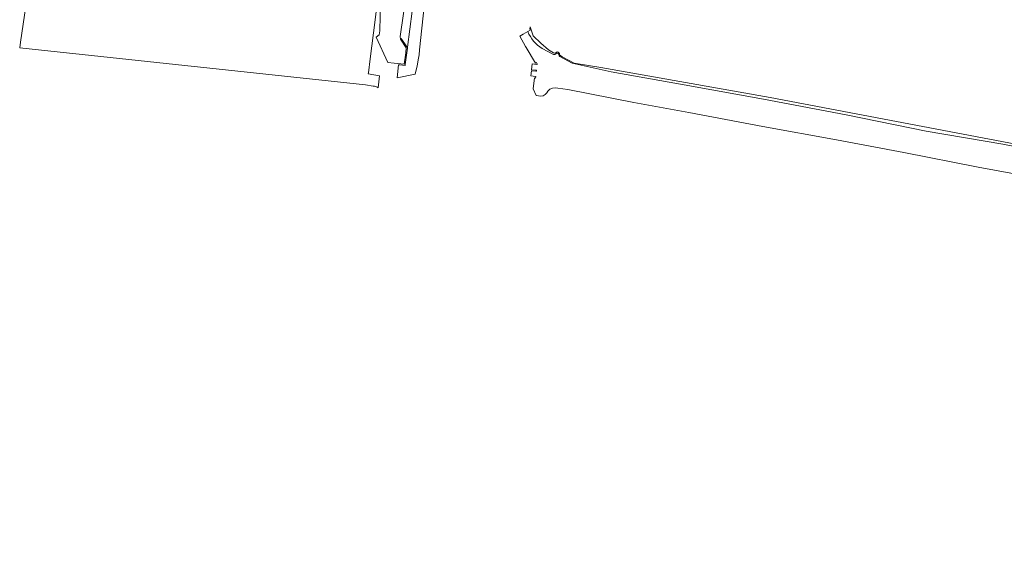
# Model space of a CAD drawing. Header units: metres. Extents: x 149984 to 156489, y 469398 to 478068.
# Tile 59 of 256: x 153510 to 153763, y 469844 to 469981. Entities that reach past the tile are written whole.
import ezdxf

# ---------------------------------------------------------------- set-up
doc = ezdxf.new("R2010")
doc.units = ezdxf.units.M
doc.header["$LTSCALE"] = 0.75
for name, color, linetype, lineweight in [('B-WE-GR-BOUWLAND-GV', 252, 'Continuous', 13), ('B-WE-GR-GROENVOORZIENING-GV', 252, 'Continuous', 18), ('B-WE-OG-TERREIN_OEVER-GV', 252, 'Continuous', 18), ('B-WE-OG-WATER-GV', 252, 'Continuous', 18), ('B-WE-OG-WATER_SLOOT-GV', 252, 'Continuous', 18)]:
    doc.layers.add(name, color=color, linetype=linetype, lineweight=lineweight)

msp = doc.modelspace()

# ---------------------------------------------------------------- linework, layer by layer
at = {"layer": 'B-WE-GR-BOUWLAND-GV', "flags": 128}
for points in [[(153600.374, 469971.01), (153601.219, 469977.678), (153602.94, 469991.275), (153602.202, 469993.578), (153606.924, 470045.834), (153612.348, 470089.755), (153616.846, 470118.727), (153624.982, 470161.259), (153639.336, 470226.214), (153638.7, 470227.54), (153542.863, 470239.163), (153518.536, 470037.429), (153516.446, 470016.044), (153516.425, 470015.899)], [(153515.067, 470006.604), (153510.484, 469975.228), (153510.272, 469973.778), (153510.303, 469973.775), (153599.157, 469964.307), (153601.18, 469963.972)], [(153602.43, 469963.488), (153602.801, 469966.641), (153599.903, 469967.106), (153599.967, 469967.346), (153600.374, 469971.01)]]:
    msp.add_lwpolyline(points, dxfattribs=at)
at = {"layer": 'B-WE-GR-BOUWLAND-GV'}
msp.add_lwpolyline([(153601.18, 469963.972, -0.1936802), (153602.43, 469963.488)], format="xyb", dxfattribs=at)
at = {"layer": 'B-WE-GR-GROENVOORZIENING-GV', "flags": 128}
msp.add_lwpolyline([(153611.763, 469987.97), (153609.999, 469974.004), (153609.964, 469973.733), (153609.804, 469972.499), (153609.423, 469969.555), (153609.383, 469969.247), (153608.013, 469969.409), (153607.654, 469969.452), (153607.301, 469966.083), (153611.98, 469967.055), (153612.44, 469969.201), (153612.861, 469971.166), (153612.953, 469972.054), (153613.082, 469973.29), (153614.241, 469984.414)], dxfattribs=at)
at = {"layer": 'B-WE-OG-TERREIN_OEVER-GV', "flags": 128}
for points in [[(153609.732, 469988.009), (153608.07, 469976.762), (153608.16, 469976.026), (153608.388, 469976.176), (153609.844, 469974.039), (153609.999, 469974.004), (153611.763, 469987.97)], [(153647.544, 469972.541), (153646.231, 469973.32), (153644.272, 469975.034), (153642.313, 469976.87), (153641.508, 469979.171), (153641.473, 469978.662), (153641.525, 469978.397), (153640.92, 469978.026)], [(153644.618, 469973.669), (153647.549, 469972.086)], [(153648.09, 469972.222), (153648.349, 469972.454)], [(153648.271, 469972.672), (153648.118, 469972.525)], [(153649.18, 469971.558), (153652.373, 469969.881), (153662.409, 469967.627), (153681.114, 469964.297), (153701.578, 469960.583), (153722.829, 469956.574), (153743.376, 469952.405), (153763.054, 469949.078), (153780.779, 469945.589)], [(154330.166, 469843.825), (154319.031, 469844.981), (154223.119, 469863.37), (154173.907, 469872.63), (154079.186, 469890.754), (154032.09, 469899.882), (153965.944, 469911.788), (153904.163, 469923.166), (153807.476, 469941.242), (153703.212, 469961.001), (153659.699, 469968.79), (153652.842, 469969.892), (153649.797, 469971.471), (153649.339, 469971.819)]]:
    msp.add_lwpolyline(points, dxfattribs=at)
at = {"layer": 'B-WE-OG-TERREIN_OEVER-GV'}
for points in [[(153640.92, 469978.026, 0.1526412), (153644.618, 469973.669)], [(153649.046, 469972.344, 0.5138061), (153648.271, 469972.672)], [(153648.118, 469972.525, -0.3660717), (153647.544, 469972.541)], [(153647.549, 469972.086, 0.2969706), (153648.09, 469972.222)], [(153648.349, 469972.454, -0.5209323), (153648.873, 469972.066)], [(153648.873, 469972.066, 0.1927658), (153649.18, 469971.558)], [(153649.339, 469971.819, -0.2630154), (153649.046, 469972.344)]]:
    msp.add_lwpolyline(points, format="xyb", dxfattribs=at)
at = {"layer": 'B-WE-OG-WATER-GV', "flags": 128}
for points in [[(153601.931, 469976.549), (153604.935, 469970.081), (153606.525, 469969.894), (153609.152, 469969.587), (153609.534, 469972.537), (153609.694, 469973.771), (153608.16, 469976.026), (153608.07, 469976.762), (153609.732, 469988.009)], [(153603.04, 469985.735), (153602.867, 469978.199), (153602.675, 469977.121), (153601.931, 469976.549)]]:
    msp.add_lwpolyline(points, dxfattribs=at)
at = {"layer": 'B-WE-OG-WATER_SLOOT-GV', "flags": 128}
for points in [[(153640.92, 469978.026), (153639.719, 469977.289), (153638.872, 469976.769), (153640.346, 469974.135), (153640.49, 469973.897), (153642.896, 469969.91), (153643.16, 469970.05), (153643.37, 469969.73), (153643.36, 469969.64), (153643.24, 469969.56), (153642.06, 469969.69), (153641.88, 469968.19), (153643.06, 469968.04), (153643.15, 469967.94), (153643.13, 469967.84), (153643.02, 469967.77), (153641.85, 469967.91), (153641.7, 469966.64), (153642.9, 469966.48), (153643, 469966.41), (153642.95, 469966.02), (153642.63, 469966.06), (153642.313, 469963.252), (153642.31, 469963.23), (153643.12, 469961.54), (153643.711, 469961.482)], [(153647.549, 469972.086), (153644.618, 469973.669)], [(153648.349, 469972.454), (153648.09, 469972.222)], [(153780.779, 469945.589), (153763.054, 469949.078), (153743.376, 469952.405), (153722.829, 469956.574), (153701.578, 469960.583), (153681.114, 469964.297), (153662.409, 469967.627), (153652.373, 469969.881), (153649.18, 469971.558)], [(153645.854, 469962.205), (153646.079, 469962.702)], [(153648.623, 469963.451), (153651.261, 469963.062), (153668.184, 469959.785), (153682.348, 469957.203), (153701.395, 469953.608), (153720.29, 469950.13), (153737.597, 469946.927), (153756.759, 469943.148), (153776.827, 469939.441), (153789.034, 469937.121), (153807.23, 469933.67), (153826.861, 469930.022), (153847.047, 469926.369), (153864.837, 469922.959), (153891.065, 469918.071), (153908.969, 469914.942), (153928.981, 469910.969), (153952.645, 469906.483), (153974.353, 469902.508), (153991.953, 469899.189), (154014.294, 469894.789), (154038.513, 469890.29), (154064.475, 469885.378), (154085.499, 469881.477)]]:
    msp.add_lwpolyline(points, dxfattribs=at)
at = {"layer": 'B-WE-OG-WATER_SLOOT-GV'}
for points in [[(153644.618, 469973.669, -0.1526412), (153640.92, 469978.026)], [(153648.09, 469972.222, -0.2969706), (153647.549, 469972.086)], [(153648.873, 469972.066, 0.5209323), (153648.349, 469972.454)], [(153649.18, 469971.558, -0.1927658), (153648.873, 469972.066)], [(153646.079, 469962.702, -0.2757222), (153648.623, 469963.451)], [(153643.711, 469961.482, 0.3235478), (153645.854, 469962.205)]]:
    msp.add_lwpolyline(points, format="xyb", dxfattribs=at)

doc.saveas('drawing.dxf')
